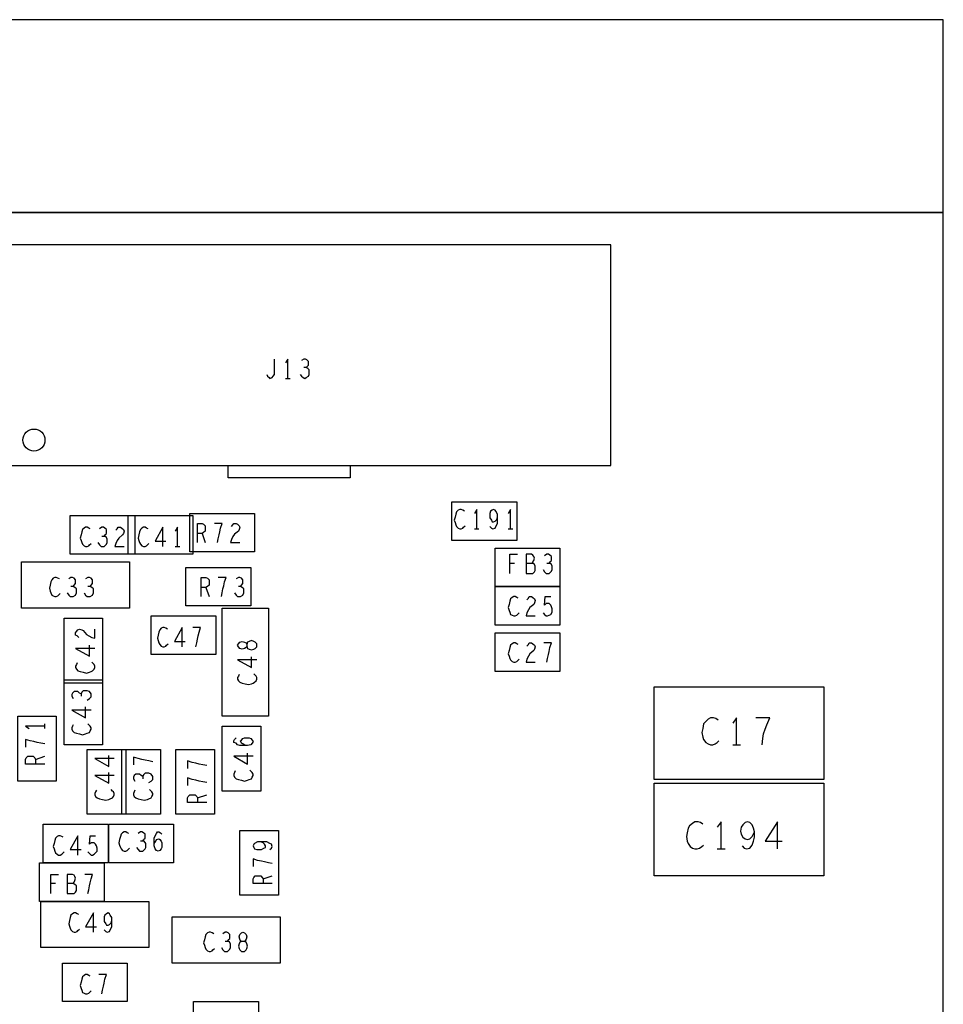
# Model space of a CAD drawing. Extents: x -3.2 to 30.8, y -10.2 to 11.8.
# Tile 27 of 32: x 10.9 to 12.1, y 1.2 to 2.5. Entities that reach past the tile are written whole.
import ezdxf

# ---------------------------------------------------------------- set-up
doc = ezdxf.new("R2010")
doc.units = 0
doc.layers.add('LAYNR1', color=2, linetype='CONTINUOUS')

msp = doc.modelspace()

# ---------------------------------------------------------------- linework, layer by layer
at = {"layer": 'LAYNR1'}
for p, q in [((11.252, 1.985), (11.258, 1.985)), ((11.497, 1.79), (11.503, 1.79)), ((11.541, 1.79), (11.547, 1.79)), ((11.144, 1.784), (11.148, 1.772)), ((11.109, 1.767), (11.115, 1.767)), ((11.549, 1.745), (11.543, 1.745)), ((11.149, 1.714), (11.153, 1.702)), ((10.94, 1.531), (10.94, 1.537)), ((11.832, 1.51), (11.842, 1.51)), ((10.928, 1.491), (10.94, 1.495)), ((11.138, 1.441), (11.15, 1.445)), ((11.812, 1.375), (11.822, 1.375)), ((10.954, 1.33), (10.948, 1.33)), ((11.223, 1.336), (11.235, 1.34))]:
    msp.add_line(p, q, dxfattribs=at)
for points in [[(12.105, 2.2), (12.105, 2.45), (8.705, 2.45), (8.705, 2.2)], [(10.836, 2.158), (10.836, 1.872), (11.674, 1.872), (11.674, 2.158)], [(11.552, 1.825), (11.552, 1.775), (11.468, 1.775), (11.468, 1.825)], [(11.057, 1.807), (11.057, 1.757), (10.973, 1.757), (10.973, 1.807)], [(11.048, 1.757), (11.048, 1.807), (11.132, 1.807), (11.132, 1.757)], [(11.128, 1.76), (11.128, 1.81), (11.212, 1.81), (11.212, 1.76)], [(11.524, 1.715), (11.524, 1.765), (11.608, 1.765), (11.608, 1.715)], [(11.05, 1.747), (11.05, 1.687), (10.91, 1.687), (10.91, 1.747)], [(11.123, 1.69), (11.123, 1.74), (11.207, 1.74), (11.207, 1.69)], [(11.524, 1.665), (11.524, 1.715), (11.608, 1.715), (11.608, 1.665)], [(11.17, 1.687), (11.23, 1.687), (11.23, 1.547), (11.17, 1.547)], [(10.965, 1.674), (11.015, 1.674), (11.015, 1.59), (10.965, 1.59)], [(11.162, 1.677), (11.162, 1.627), (11.078, 1.627), (11.078, 1.677)], [(11.524, 1.605), (11.524, 1.655), (11.608, 1.655), (11.608, 1.605)], [(11.215, 1.639), (11.215, 1.641), (11.213, 1.643), (11.211, 1.644), (11.208, 1.645), (11.205, 1.644), (11.203, 1.643), (11.202, 1.64), (11.202, 1.638), (11.201, 1.636), (11.199, 1.635), (11.196, 1.634), (11.193, 1.635), (11.191, 1.637), (11.19, 1.639), (11.191, 1.641), (11.193, 1.643), (11.196, 1.644), (11.199, 1.643), (11.201, 1.642), (11.202, 1.64), (11.202, 1.638), (11.203, 1.635), (11.205, 1.634), (11.208, 1.633), (11.211, 1.634), (11.213, 1.635), (11.215, 1.637)], [(10.965, 1.594), (11.015, 1.594), (11.015, 1.51), (10.965, 1.51)], [(11.73, 1.465), (11.73, 1.585), (11.95, 1.585), (11.95, 1.465)], [(10.955, 1.463), (10.905, 1.463), (10.905, 1.547), (10.955, 1.547)], [(11.17, 1.534), (11.22, 1.534), (11.22, 1.45), (11.17, 1.45)], [(11.045, 1.42), (10.995, 1.42), (10.995, 1.504), (11.045, 1.504)], [(11.09, 1.42), (11.04, 1.42), (11.04, 1.504), (11.09, 1.504)], [(11.16, 1.42), (11.11, 1.42), (11.11, 1.504), (11.16, 1.504)], [(11.73, 1.34), (11.73, 1.46), (11.95, 1.46), (11.95, 1.34)], [(11.022, 1.407), (11.022, 1.357), (10.938, 1.357), (10.938, 1.407)], [(11.107, 1.407), (11.107, 1.357), (11.023, 1.357), (11.023, 1.407)], [(11.193, 1.399), (11.243, 1.399), (11.243, 1.315), (11.193, 1.315)], [(11.017, 1.357), (11.017, 1.307), (10.933, 1.307), (10.933, 1.357)], [(11.075, 1.307), (11.075, 1.247), (10.935, 1.247), (10.935, 1.307)], [(11.105, 1.227), (11.105, 1.287), (11.245, 1.287), (11.245, 1.227)], [(11.197, 1.242), (11.199, 1.242), (11.201, 1.244), (11.202, 1.246), (11.203, 1.249), (11.202, 1.252), (11.201, 1.254), (11.198, 1.255), (11.196, 1.255), (11.194, 1.256), (11.193, 1.258), (11.192, 1.261), (11.193, 1.264), (11.195, 1.266), (11.197, 1.267), (11.199, 1.266), (11.201, 1.264), (11.202, 1.261), (11.201, 1.258), (11.2, 1.256), (11.198, 1.255), (11.196, 1.255), (11.193, 1.254), (11.192, 1.252), (11.191, 1.249), (11.192, 1.246), (11.193, 1.244), (11.195, 1.242)], [(11.047, 1.227), (11.047, 1.177), (10.963, 1.177), (10.963, 1.227)], [(11.217, 1.177), (11.217, 1.127), (11.133, 1.127), (11.133, 1.177)]]:
    msp.add_lwpolyline(points, close=True, dxfattribs=at)
for points in [[(9.205, 0.05), (12.105, 0.05), (12.105, 2.2), (8.705, 2.2), (8.705, 0.965)], [(11.228, 1.99), (11.229, 1.988), (11.231, 1.986), (11.232, 1.985), (11.235, 1.986), (11.236, 1.988), (11.238, 1.99), (11.238, 1.994), (11.238, 2.01)], [(11.255, 1.985), (11.255, 2.01), (11.252, 2.005)], [(11.279, 1.999), (11.28, 2), (11.282, 2.002), (11.282, 2.005), (11.282, 2.007), (11.28, 2.009), (11.278, 2.01), (11.276, 2.01), (11.273, 2.008)], [(11.271, 1.99), (11.273, 1.988), (11.275, 1.986), (11.277, 1.985), (11.279, 1.986), (11.282, 1.988), (11.283, 1.99), (11.283, 1.993), (11.283, 1.996), (11.281, 1.998), (11.279, 1.999), (11.276, 1.999)], [(11.336, 1.871), (11.336, 1.856), (11.178, 1.856), (11.178, 1.871), (11.178, 1.871)], [(11.484, 1.813), (11.482, 1.814), (11.48, 1.815), (11.478, 1.815), (11.476, 1.814), (11.474, 1.812), (11.473, 1.809), (11.472, 1.805), (11.471, 1.801), (11.472, 1.798), (11.473, 1.795), (11.474, 1.793), (11.476, 1.791), (11.478, 1.79), (11.48, 1.79), (11.482, 1.791), (11.483, 1.792), (11.485, 1.794)], [(11.5, 1.79), (11.5, 1.815), (11.497, 1.81)], [(11.517, 1.793), (11.519, 1.791), (11.521, 1.79), (11.524, 1.791), (11.525, 1.793), (11.527, 1.797), (11.527, 1.801), (11.527, 1.805), (11.527, 1.809), (11.525, 1.813), (11.524, 1.814), (11.522, 1.815), (11.52, 1.814), (11.518, 1.813), (11.517, 1.81), (11.517, 1.807), (11.517, 1.804), (11.519, 1.801), (11.52, 1.799), (11.522, 1.799), (11.524, 1.8), (11.526, 1.802), (11.527, 1.805)], [(11.544, 1.79), (11.544, 1.815), (11.541, 1.81)], [(10.999, 1.79), (10.997, 1.791), (10.995, 1.792), (10.993, 1.792), (10.991, 1.791), (10.989, 1.789), (10.988, 1.786), (10.987, 1.782), (10.986, 1.778), (10.987, 1.775), (10.988, 1.772), (10.989, 1.77), (10.991, 1.768), (10.993, 1.767), (10.995, 1.767), (10.997, 1.768), (10.998, 1.769), (11, 1.771)], [(11.017, 1.78), (11.018, 1.782), (11.02, 1.784), (11.02, 1.786), (11.02, 1.789), (11.018, 1.791), (11.016, 1.792), (11.014, 1.792), (11.011, 1.79)], [(11.032, 1.788), (11.034, 1.79), (11.035, 1.792), (11.038, 1.792), (11.04, 1.791), (11.042, 1.789), (11.043, 1.787), (11.042, 1.784), (11.041, 1.782), (11.036, 1.778), (11.034, 1.775), (11.032, 1.771), (11.031, 1.767), (11.043, 1.767)], [(11.074, 1.79), (11.072, 1.791), (11.07, 1.792), (11.068, 1.792), (11.066, 1.791), (11.064, 1.789), (11.063, 1.786), (11.062, 1.782), (11.061, 1.778), (11.062, 1.775), (11.063, 1.772), (11.064, 1.77), (11.066, 1.768), (11.068, 1.767), (11.07, 1.767), (11.072, 1.768), (11.073, 1.769), (11.075, 1.771)], [(11.093, 1.767), (11.093, 1.792), (11.083, 1.774), (11.097, 1.774)], [(11.112, 1.767), (11.112, 1.792), (11.109, 1.787)], [(11.138, 1.772), (11.138, 1.797), (11.144, 1.797), (11.146, 1.796), (11.148, 1.794), (11.148, 1.791), (11.148, 1.787), (11.146, 1.785), (11.144, 1.784), (11.138, 1.784)], [(11.164, 1.772), (11.165, 1.777), (11.166, 1.782), (11.167, 1.786), (11.168, 1.791), (11.17, 1.797), (11.16, 1.797)], [(11.182, 1.793), (11.184, 1.795), (11.185, 1.797), (11.188, 1.797), (11.19, 1.796), (11.192, 1.794), (11.193, 1.792), (11.192, 1.789), (11.191, 1.787), (11.186, 1.783), (11.184, 1.78), (11.182, 1.776), (11.181, 1.772), (11.193, 1.772)], [(11.009, 1.772), (11.011, 1.769), (11.013, 1.767), (11.015, 1.767), (11.017, 1.767), (11.02, 1.77), (11.021, 1.772), (11.021, 1.775), (11.021, 1.777), (11.019, 1.78), (11.017, 1.78), (11.014, 1.78)], [(11.543, 1.732), (11.543, 1.757), (11.553, 1.757)], [(11.572, 1.745), (11.573, 1.747), (11.574, 1.749), (11.575, 1.752), (11.574, 1.754), (11.573, 1.756), (11.571, 1.757), (11.564, 1.757), (11.564, 1.732), (11.573, 1.732), (11.575, 1.734), (11.576, 1.736), (11.576, 1.739), (11.576, 1.742), (11.574, 1.745), (11.572, 1.745), (11.564, 1.745)], [(11.594, 1.745), (11.595, 1.747), (11.597, 1.749), (11.597, 1.751), (11.597, 1.754), (11.595, 1.756), (11.593, 1.757), (11.591, 1.757), (11.588, 1.755)], [(11.586, 1.737), (11.588, 1.734), (11.59, 1.732), (11.592, 1.732), (11.594, 1.732), (11.597, 1.735), (11.598, 1.737), (11.598, 1.74), (11.598, 1.742), (11.596, 1.745), (11.594, 1.745), (11.591, 1.745)], [(10.959, 1.725), (10.957, 1.726), (10.955, 1.727), (10.953, 1.727), (10.951, 1.726), (10.949, 1.724), (10.948, 1.721), (10.947, 1.717), (10.946, 1.713), (10.947, 1.709), (10.948, 1.707), (10.949, 1.704), (10.951, 1.703), (10.953, 1.702), (10.955, 1.702), (10.957, 1.703), (10.958, 1.704), (10.96, 1.706)], [(10.977, 1.715), (10.978, 1.717), (10.98, 1.719), (10.98, 1.721), (10.98, 1.724), (10.978, 1.726), (10.976, 1.727), (10.974, 1.727), (10.971, 1.725)], [(10.999, 1.715), (11, 1.717), (11.002, 1.719), (11.002, 1.721), (11.002, 1.724), (11, 1.726), (10.998, 1.727), (10.996, 1.727), (10.993, 1.725)], [(11.143, 1.702), (11.143, 1.727), (11.149, 1.727), (11.151, 1.726), (11.153, 1.724), (11.153, 1.721), (11.153, 1.717), (11.151, 1.715), (11.149, 1.714), (11.143, 1.714)], [(11.169, 1.702), (11.17, 1.707), (11.171, 1.712), (11.172, 1.716), (11.173, 1.721), (11.175, 1.727), (11.165, 1.727)], [(11.194, 1.715), (11.195, 1.717), (11.197, 1.719), (11.197, 1.721), (11.197, 1.724), (11.195, 1.726), (11.193, 1.727), (11.191, 1.727), (11.188, 1.725)], [(10.969, 1.707), (10.971, 1.704), (10.973, 1.702), (10.975, 1.702), (10.977, 1.702), (10.98, 1.704), (10.981, 1.707), (10.981, 1.709), (10.981, 1.712), (10.979, 1.714), (10.977, 1.715), (10.974, 1.715)], [(10.991, 1.707), (10.993, 1.704), (10.995, 1.702), (10.997, 1.702), (10.999, 1.702), (11.002, 1.704), (11.003, 1.707), (11.003, 1.709), (11.003, 1.712), (11.001, 1.714), (10.999, 1.715), (10.996, 1.715)], [(11.186, 1.707), (11.188, 1.704), (11.19, 1.702), (11.192, 1.702), (11.194, 1.702), (11.197, 1.704), (11.198, 1.707), (11.198, 1.709), (11.198, 1.712), (11.196, 1.714), (11.194, 1.715), (11.191, 1.715)], [(11.554, 1.7), (11.552, 1.701), (11.55, 1.702), (11.548, 1.702), (11.546, 1.701), (11.544, 1.699), (11.543, 1.696), (11.542, 1.692), (11.541, 1.688), (11.542, 1.684), (11.543, 1.682), (11.544, 1.679), (11.546, 1.678), (11.548, 1.677), (11.55, 1.677), (11.552, 1.678), (11.553, 1.679), (11.555, 1.681)], [(11.565, 1.698), (11.567, 1.7), (11.568, 1.702), (11.571, 1.702), (11.573, 1.701), (11.575, 1.699), (11.576, 1.697), (11.575, 1.694), (11.574, 1.692), (11.569, 1.688), (11.567, 1.685), (11.565, 1.681), (11.564, 1.677), (11.576, 1.677)], [(11.586, 1.681), (11.588, 1.679), (11.59, 1.677), (11.592, 1.677), (11.594, 1.678), (11.596, 1.679), (11.598, 1.682), (11.598, 1.686), (11.597, 1.689), (11.596, 1.691), (11.594, 1.693), (11.592, 1.693), (11.59, 1.693), (11.588, 1.691), (11.589, 1.702), (11.596, 1.702)], [(10.984, 1.649), (10.982, 1.651), (10.98, 1.652), (10.98, 1.655), (10.981, 1.657), (10.983, 1.659), (10.985, 1.66), (10.988, 1.659), (10.99, 1.658), (10.994, 1.653), (10.997, 1.651), (11.001, 1.649), (11.005, 1.648), (11.005, 1.66)], [(11.099, 1.66), (11.097, 1.661), (11.095, 1.662), (11.093, 1.662), (11.091, 1.661), (11.089, 1.659), (11.088, 1.656), (11.087, 1.652), (11.086, 1.648), (11.087, 1.645), (11.088, 1.642), (11.089, 1.64), (11.091, 1.638), (11.093, 1.637), (11.095, 1.637), (11.097, 1.638), (11.098, 1.639), (11.1, 1.641)], [(11.118, 1.637), (11.118, 1.662), (11.108, 1.644), (11.122, 1.644)], [(11.136, 1.637), (11.137, 1.642), (11.138, 1.647), (11.139, 1.651), (11.14, 1.656), (11.142, 1.662), (11.132, 1.662)], [(11.005, 1.635), (10.98, 1.635), (10.998, 1.625), (10.998, 1.639)], [(11.554, 1.64), (11.552, 1.641), (11.55, 1.642), (11.548, 1.642), (11.546, 1.641), (11.544, 1.639), (11.543, 1.636), (11.542, 1.632), (11.541, 1.628), (11.542, 1.625), (11.543, 1.622), (11.544, 1.62), (11.546, 1.618), (11.548, 1.617), (11.55, 1.617), (11.552, 1.618), (11.553, 1.619), (11.555, 1.621)], [(11.565, 1.638), (11.567, 1.64), (11.568, 1.642), (11.571, 1.642), (11.573, 1.641), (11.575, 1.639), (11.576, 1.637), (11.575, 1.634), (11.574, 1.632), (11.569, 1.628), (11.567, 1.625), (11.565, 1.621), (11.564, 1.617), (11.576, 1.617)], [(11.591, 1.617), (11.592, 1.622), (11.593, 1.627), (11.594, 1.631), (11.595, 1.636), (11.597, 1.642), (11.587, 1.642)], [(11.215, 1.62), (11.19, 1.62), (11.208, 1.61), (11.208, 1.624)], [(10.982, 1.616), (10.981, 1.614), (10.98, 1.612), (10.98, 1.61), (10.981, 1.608), (10.983, 1.606), (10.986, 1.605), (10.99, 1.604), (10.994, 1.603), (10.998, 1.604), (11, 1.605), (11.002, 1.606), (11.004, 1.608), (11.005, 1.61), (11.005, 1.612), (11.004, 1.614), (11.003, 1.615), (11.001, 1.617)], [(11.192, 1.601), (11.191, 1.599), (11.19, 1.597), (11.19, 1.595), (11.191, 1.593), (11.193, 1.591), (11.196, 1.59), (11.2, 1.589), (11.204, 1.588), (11.208, 1.589), (11.21, 1.59), (11.212, 1.591), (11.214, 1.593), (11.215, 1.595), (11.215, 1.597), (11.214, 1.599), (11.213, 1.6), (11.211, 1.602)], [(10.987, 1.576), (10.985, 1.577), (10.983, 1.579), (10.981, 1.579), (10.978, 1.579), (10.976, 1.577), (10.975, 1.575), (10.975, 1.573), (10.977, 1.57)], [(10.995, 1.568), (10.998, 1.57), (11, 1.572), (11, 1.574), (11, 1.576), (10.998, 1.579), (10.995, 1.58), (10.993, 1.58), (10.99, 1.58), (10.988, 1.578), (10.987, 1.576), (10.987, 1.573)], [(11, 1.555), (10.975, 1.555), (10.993, 1.545), (10.993, 1.559)], [(11.813, 1.542), (11.81, 1.544), (11.807, 1.545), (11.803, 1.545), (11.8, 1.543), (11.797, 1.54), (11.794, 1.537), (11.793, 1.531), (11.792, 1.526), (11.793, 1.52), (11.794, 1.517), (11.797, 1.513), (11.8, 1.511), (11.803, 1.51), (11.806, 1.51), (11.809, 1.511), (11.812, 1.513), (11.814, 1.515)], [(11.837, 1.51), (11.837, 1.545), (11.832, 1.538)], [(11.87, 1.51), (11.871, 1.518), (11.872, 1.524), (11.874, 1.53), (11.876, 1.536), (11.88, 1.545), (11.862, 1.545)], [(10.94, 1.534), (10.915, 1.534), (10.92, 1.531)], [(10.977, 1.536), (10.976, 1.534), (10.975, 1.532), (10.975, 1.53), (10.976, 1.528), (10.978, 1.526), (10.981, 1.525), (10.985, 1.524), (10.989, 1.523), (10.993, 1.524), (10.995, 1.525), (10.998, 1.526), (10.999, 1.528), (11, 1.53), (11, 1.532), (10.999, 1.534), (10.998, 1.535), (10.996, 1.537)], [(10.94, 1.511), (10.935, 1.512), (10.93, 1.513), (10.926, 1.514), (10.921, 1.515), (10.915, 1.517), (10.915, 1.507)], [(11.2, 1.509), (11.197, 1.511), (11.195, 1.512), (11.194, 1.515), (11.195, 1.516), (11.197, 1.518), (11.199, 1.519), (11.202, 1.519), (11.205, 1.519), (11.207, 1.518), (11.209, 1.516), (11.21, 1.514), (11.209, 1.512), (11.207, 1.51), (11.203, 1.509), (11.199, 1.509), (11.193, 1.509), (11.19, 1.51), (11.188, 1.512), (11.185, 1.513), (11.185, 1.515), (11.186, 1.517), (11.188, 1.519)], [(10.94, 1.485), (10.915, 1.485), (10.915, 1.491), (10.916, 1.493), (10.918, 1.495), (10.921, 1.495), (10.925, 1.495), (10.927, 1.493), (10.928, 1.491), (10.928, 1.485)], [(11.03, 1.492), (11.005, 1.492), (11.023, 1.482), (11.023, 1.496)], [(11.08, 1.488), (11.075, 1.489), (11.07, 1.49), (11.066, 1.491), (11.061, 1.492), (11.055, 1.494), (11.055, 1.484)], [(11.21, 1.495), (11.185, 1.495), (11.203, 1.485), (11.203, 1.499)], [(11.15, 1.483), (11.145, 1.484), (11.14, 1.485), (11.136, 1.486), (11.131, 1.487), (11.125, 1.489), (11.125, 1.479)], [(11.03, 1.47), (11.005, 1.47), (11.023, 1.46), (11.023, 1.474)], [(11.067, 1.469), (11.065, 1.47), (11.063, 1.472), (11.061, 1.472), (11.058, 1.472), (11.056, 1.47), (11.055, 1.468), (11.055, 1.466), (11.057, 1.463)], [(11.075, 1.461), (11.078, 1.463), (11.08, 1.465), (11.08, 1.467), (11.08, 1.469), (11.078, 1.472), (11.075, 1.473), (11.073, 1.473), (11.07, 1.473), (11.068, 1.471), (11.067, 1.469), (11.067, 1.466)], [(11.187, 1.476), (11.186, 1.474), (11.185, 1.472), (11.185, 1.47), (11.186, 1.468), (11.188, 1.466), (11.191, 1.465), (11.195, 1.464), (11.199, 1.463), (11.203, 1.464), (11.205, 1.465), (11.208, 1.466), (11.209, 1.468), (11.21, 1.47), (11.21, 1.472), (11.209, 1.474), (11.208, 1.475), (11.206, 1.477)], [(11.15, 1.461), (11.145, 1.462), (11.14, 1.463), (11.136, 1.464), (11.131, 1.465), (11.125, 1.467), (11.125, 1.457)], [(11.007, 1.451), (11.006, 1.449), (11.005, 1.447), (11.005, 1.445), (11.006, 1.443), (11.008, 1.441), (11.011, 1.44), (11.015, 1.439), (11.019, 1.438), (11.023, 1.439), (11.025, 1.44), (11.028, 1.441), (11.029, 1.443), (11.03, 1.445), (11.03, 1.447), (11.029, 1.449), (11.028, 1.45), (11.026, 1.452)], [(11.057, 1.451), (11.056, 1.449), (11.055, 1.447), (11.055, 1.445), (11.056, 1.443), (11.058, 1.441), (11.061, 1.44), (11.065, 1.439), (11.069, 1.438), (11.073, 1.439), (11.075, 1.44), (11.078, 1.441), (11.079, 1.443), (11.08, 1.445), (11.08, 1.447), (11.079, 1.449), (11.078, 1.45), (11.076, 1.452)], [(11.15, 1.435), (11.125, 1.435), (11.125, 1.441), (11.126, 1.443), (11.128, 1.445), (11.131, 1.445), (11.135, 1.445), (11.137, 1.443), (11.138, 1.441), (11.138, 1.435)], [(11.793, 1.407), (11.79, 1.409), (11.787, 1.41), (11.783, 1.41), (11.78, 1.408), (11.776, 1.405), (11.774, 1.402), (11.773, 1.396), (11.772, 1.391), (11.773, 1.385), (11.774, 1.382), (11.777, 1.378), (11.78, 1.376), (11.783, 1.375), (11.786, 1.375), (11.789, 1.376), (11.792, 1.378), (11.794, 1.38)], [(11.817, 1.375), (11.817, 1.41), (11.812, 1.403)], [(11.844, 1.379), (11.847, 1.376), (11.85, 1.375), (11.854, 1.376), (11.857, 1.38), (11.859, 1.385), (11.86, 1.39), (11.86, 1.397), (11.859, 1.402), (11.857, 1.406), (11.854, 1.409), (11.851, 1.41), (11.848, 1.409), (11.845, 1.406), (11.843, 1.403), (11.842, 1.398), (11.843, 1.394), (11.845, 1.39), (11.848, 1.388), (11.851, 1.387), (11.854, 1.388), (11.857, 1.391), (11.86, 1.397)], [(11.89, 1.375), (11.89, 1.41), (11.874, 1.385), (11.896, 1.385)], [(10.964, 1.39), (10.962, 1.391), (10.96, 1.392), (10.958, 1.392), (10.956, 1.391), (10.954, 1.389), (10.953, 1.386), (10.952, 1.382), (10.951, 1.378), (10.952, 1.375), (10.953, 1.372), (10.954, 1.37), (10.956, 1.368), (10.958, 1.367), (10.96, 1.367), (10.962, 1.368), (10.963, 1.369), (10.965, 1.371)], [(10.983, 1.367), (10.983, 1.392), (10.973, 1.374), (10.987, 1.374)], [(10.996, 1.371), (10.998, 1.369), (11, 1.367), (11.002, 1.367), (11.004, 1.368), (11.006, 1.37), (11.008, 1.372), (11.008, 1.376), (11.007, 1.379), (11.006, 1.381), (11.004, 1.383), (11.002, 1.383), (11, 1.383), (10.998, 1.381), (10.999, 1.392), (11.006, 1.392)], [(11.049, 1.395), (11.047, 1.396), (11.045, 1.397), (11.043, 1.397), (11.041, 1.396), (11.039, 1.394), (11.038, 1.391), (11.037, 1.387), (11.036, 1.383), (11.037, 1.38), (11.038, 1.377), (11.039, 1.375), (11.041, 1.373), (11.043, 1.372), (11.045, 1.372), (11.047, 1.373), (11.048, 1.374), (11.05, 1.376)], [(11.067, 1.385), (11.068, 1.387), (11.07, 1.389), (11.07, 1.391), (11.07, 1.394), (11.068, 1.396), (11.066, 1.397), (11.064, 1.397), (11.061, 1.395)], [(11.082, 1.382), (11.084, 1.385), (11.085, 1.387), (11.088, 1.388), (11.089, 1.387), (11.091, 1.385), (11.092, 1.383), (11.092, 1.38), (11.092, 1.377), (11.091, 1.375), (11.089, 1.373), (11.087, 1.372), (11.085, 1.373), (11.083, 1.375), (11.082, 1.379), (11.082, 1.383), (11.082, 1.389), (11.083, 1.392), (11.085, 1.395), (11.086, 1.397), (11.088, 1.397), (11.09, 1.396), (11.092, 1.394)], [(11.059, 1.377), (11.061, 1.374), (11.063, 1.372), (11.065, 1.372), (11.067, 1.372), (11.07, 1.375), (11.071, 1.377), (11.071, 1.38), (11.071, 1.382), (11.069, 1.385), (11.067, 1.385), (11.064, 1.385)], [(11.232, 1.374), (11.234, 1.376), (11.235, 1.378), (11.234, 1.381), (11.232, 1.382), (11.228, 1.384), (11.224, 1.384), (11.22, 1.384), (11.216, 1.384), (11.212, 1.382), (11.211, 1.381), (11.21, 1.379), (11.211, 1.377), (11.212, 1.375), (11.215, 1.374), (11.218, 1.374), (11.221, 1.374), (11.224, 1.376), (11.226, 1.377), (11.226, 1.379), (11.225, 1.381), (11.223, 1.383), (11.22, 1.384)], [(11.235, 1.356), (11.23, 1.357), (11.225, 1.358), (11.221, 1.359), (11.216, 1.36), (11.21, 1.362), (11.21, 1.352)], [(10.948, 1.317), (10.948, 1.342), (10.958, 1.342)], [(10.977, 1.33), (10.978, 1.332), (10.979, 1.334), (10.98, 1.337), (10.979, 1.339), (10.978, 1.341), (10.976, 1.342), (10.969, 1.342), (10.969, 1.317), (10.978, 1.317), (10.98, 1.319), (10.981, 1.321), (10.981, 1.324), (10.981, 1.327), (10.979, 1.329), (10.977, 1.33), (10.969, 1.33)], [(10.996, 1.317), (10.997, 1.322), (10.998, 1.327), (10.999, 1.331), (11, 1.336), (11.002, 1.342), (10.992, 1.342)], [(11.235, 1.33), (11.21, 1.33), (11.21, 1.336), (11.211, 1.338), (11.213, 1.34), (11.216, 1.34), (11.22, 1.34), (11.222, 1.338), (11.223, 1.336), (11.223, 1.33)], [(10.984, 1.29), (10.982, 1.291), (10.98, 1.292), (10.978, 1.292), (10.976, 1.291), (10.974, 1.289), (10.973, 1.286), (10.972, 1.282), (10.971, 1.278), (10.972, 1.275), (10.973, 1.272), (10.974, 1.27), (10.976, 1.268), (10.978, 1.267), (10.98, 1.267), (10.982, 1.268), (10.983, 1.269), (10.985, 1.271)], [(11.003, 1.267), (11.003, 1.292), (10.993, 1.274), (11.007, 1.274)], [(11.017, 1.27), (11.019, 1.268), (11.021, 1.267), (11.024, 1.268), (11.025, 1.27), (11.027, 1.274), (11.027, 1.278), (11.027, 1.282), (11.027, 1.286), (11.025, 1.289), (11.024, 1.291), (11.022, 1.292), (11.02, 1.291), (11.018, 1.289), (11.017, 1.287), (11.017, 1.284), (11.017, 1.281), (11.019, 1.278), (11.02, 1.276), (11.022, 1.276), (11.024, 1.277), (11.026, 1.279), (11.027, 1.282)], [(11.159, 1.265), (11.157, 1.266), (11.155, 1.267), (11.153, 1.267), (11.151, 1.266), (11.149, 1.264), (11.148, 1.261), (11.147, 1.257), (11.146, 1.253), (11.147, 1.25), (11.148, 1.247), (11.149, 1.245), (11.151, 1.243), (11.153, 1.242), (11.155, 1.242), (11.157, 1.243), (11.158, 1.244), (11.16, 1.246)], [(11.177, 1.255), (11.178, 1.257), (11.18, 1.259), (11.18, 1.261), (11.18, 1.264), (11.178, 1.266), (11.176, 1.267), (11.174, 1.267), (11.171, 1.265)], [(11.169, 1.247), (11.171, 1.244), (11.173, 1.242), (11.175, 1.242), (11.177, 1.242), (11.18, 1.245), (11.181, 1.247), (11.181, 1.25), (11.181, 1.252), (11.179, 1.255), (11.177, 1.255), (11.174, 1.255)], [(10.999, 1.21), (10.997, 1.211), (10.995, 1.212), (10.993, 1.212), (10.991, 1.211), (10.989, 1.209), (10.988, 1.206), (10.987, 1.202), (10.986, 1.198), (10.987, 1.194), (10.988, 1.192), (10.989, 1.189), (10.991, 1.188), (10.993, 1.187), (10.995, 1.187), (10.997, 1.188), (10.998, 1.189), (11, 1.191)], [(11.014, 1.187), (11.015, 1.192), (11.016, 1.197), (11.017, 1.201), (11.018, 1.206), (11.02, 1.212), (11.01, 1.212)]]:
    msp.add_lwpolyline(points, dxfattribs=at)
msp.add_circle((10.926, 1.905), 0.0143, dxfattribs=at)

doc.saveas('drawing.dxf')
